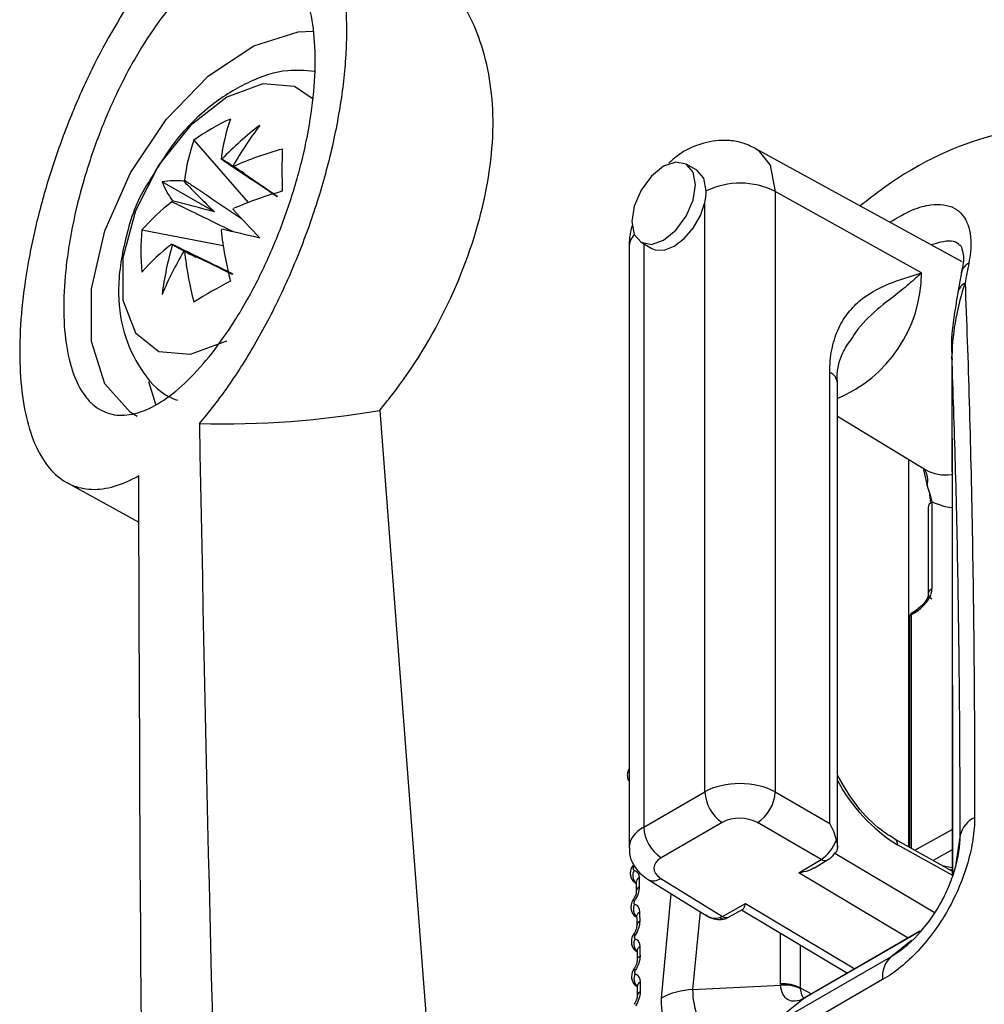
# Model space of a CAD drawing. Header units: millimetres. Extents: x 82 to 1337, y -230 to 1154.
# Tile 34 of 217: x 1002 to 1021, y -19 to 1. Entities that reach past the tile are written whole.
import ezdxf

# ---------------------------------------------------------------- set-up
doc = ezdxf.new("R2010")
doc.units = ezdxf.units.MM

msp = doc.modelspace()

# ---------------------------------------------------------------- linework, layer by layer
at = {"color": 7, "linetype": 'Continuous', "lineweight": 25}
for p, q in [((1005.732, -1.795), (1006.812, -3.04)), ((1021.041, -4.223), (1016.917, -1.959)), ((1015.754, -2.396), (1015.542, -2.273)), ((1006.142, -3.226), (1005.1, -2.624)), ((1017.314, -2.817), (1017.314, -14.787)), ((1020.23, -4.442), (1017.314, -2.817)), ((1015.912, -14.787), (1015.912, -3.04)), ((1004.698, -3.586), (1006.316, -3.898)), ((1014.642, -3.832), (1014.854, -3.954)), ((1014.403, -3.934), (1014.403, -15.9)), ((1021.034, -4.38), (1021.017, -4.441)), ((1020.831, -6.126), (1020.833, -6.101)), ((1018.4, -15.414), (1018.4, -6.425)), ((1004.827, -6.606), (1004.97, -7.059)), ((1018.553, -15.885), (1018.553, -6.633)), ((1009.436, -7.181), (1012.22, -43.658)), ((1018.553, -7.299), (1020.313, -8.366)), ((1019.979, -15.883), (1019.979, -8.163)), ((1020.264, -8.334), (1020.34, -8.688)), ((1003.201, -8.621), (1004.639, -9.411)), ((1020.414, -9.03), (1020.387, -8.799)), ((1020.434, -9.013), (1020.434, -10.735)), ((1020.36, -9.115), (1020.36, -10.837)), ((1020.108, -11.175), (1020.039, -11.219)), ((1019.992, -11.303), (1019.992, -15.891)), ((1020.089, -11.219), (1020.022, -11.262)), ((1014.696, -15.49), (1015.912, -14.787)), ((1017.314, -14.787), (1018.4, -15.414)), ((1016.26, -15.396), (1015.043, -16.098)), ((1018.228, -16.131), (1016.96, -15.399)), ((1020.841, -16.364), (1019.697, -15.726)), ((1017.783, -16.397), (1018.228, -16.131)), ((1018.097, -16.3), (1018.359, -16.143)), ((1020.779, -16.329), (1020.841, -16.341)), ((1014.536, -16.606), (1014.544, -16.611)), ((1014.78, -16.531), (1015.952, -17.255)), ((1015.037, -16.51), (1016.261, -17.267)), ((1016.261, -17.267), (1016.722, -17.01)), ((1016.386, -17.283), (1016.661, -17.129)), ((1016.645, -17.138), (1018.754, -18.398)), ((1020.197, -17.564), (1017.923, -18.877)), ((1017.112, -19.518), (1019.618, -18.071)), ((1015.668, -18.728), (1017.423, -18.639)), ((1019.453, -18.529), (1016.947, -19.976)), ((1017.112, -19.518), (1017.881, -18.904)), ((1017.881, -18.904), (1017.903, -18.888))]:
    msp.add_line(p, q, dxfattribs=at)
at = {"color": 8, "linetype": 'Continuous', "lineweight": 25}
for p, q in [((1014.696, -3.863), (1014.696, -15.49)), ((1020.022, -11.262), (1020.022, -15.907)), ((1020.096, -15.949), (1020.841, -15.534)), ((1020.998, -15.651), (1020.913, -16.215)), ((1020.841, -16.449), (1019.752, -15.843)), ((1018.505, -16.005), (1020.483, -17.187)), ((1020.841, -15.938), (1020.459, -16.151)), ((1020.646, -16.255), (1020.841, -16.293)), ((1019.962, -17.7), (1017.783, -16.397)), ((1015.048, -18.895), (1015.244, -16.818)), ((1016.722, -17.01), (1018.902, -18.312)), ((1017.422, -18.615), (1017.422, -17.602)), ((1020.193, -17.569), (1017.902, -18.892)), ((1017.813, -17.835), (1017.813, -18.694)), ((1019.618, -18.071), (1020.03, -17.742)), ((1017.813, -18.694), (1018.034, -18.813)), ((1017.902, -18.892), (1017.923, -18.877))]:
    msp.add_line(p, q, dxfattribs=at)
at = {"color": 7, "linetype": 'Continuous', "lineweight": 25, "flags": 128}
for points in [[(1004.603, -7.303), (1004.47, -7.225), (1003.959, -6.654), (1003.692, -5.808), (1003.692, -4.761), (1003.959, -3.606), (1004.47, -2.446), (1005.179, -1.383), (1006.023, -0.513), (1006.927, 0.087), (1007.811, 0.364), (1008.101, 0.379)], [(1016.917, -1.959), (1016.929, -1.965), (1016.972, -1.993)], [(1015.092, -3.787), (1015.335, -3.591), (1015.542, -3.312), (1015.68, -2.994), (1015.728, -2.685), (1015.68, -2.432), (1015.542, -2.273), (1015.335, -2.233), (1015.092, -2.317), (1014.848, -2.514), (1014.642, -2.793), (1014.504, -3.111), (1014.455, -3.42), (1014.504, -3.673), (1014.642, -3.832), (1014.848, -3.872), (1015.092, -3.787)], [(1015.941, -2.808), (1015.892, -2.555), (1015.755, -2.396), (1015.754, -2.396)], [(1014.854, -3.954), (1014.926, -3.984), (1015.105, -3.988), (1015.304, -3.91), (1015.503, -3.758), (1015.682, -3.548), (1015.823, -3.3), (1015.912, -3.04)]]:
    msp.add_lwpolyline(points, dxfattribs=at)
at = {"color": 8, "linetype": 'Continuous', "lineweight": 25, "flags": 128}
for points in [[(1008.11, -0.98), (1007.739, -0.728), (1007.107, -0.671), (1006.388, -0.94), (1005.669, -1.501), (1005.037, -2.288), (1004.567, -3.205), (1004.318, -4.141), (1004.318, -4.985), (1004.567, -5.633), (1005.037, -6.008), (1005.669, -6.064), (1006.388, -5.795), (1006.388, -5.795)], [(1016.972, -1.993), (1017.214, -2.293), (1017.314, -2.817)], [(1020.827, -9.122), (1020.699, -9.107), (1020.434, -9.013)], [(1015.816, -17.171), (1015.668, -18.728), (1015.668, -18.728), (1015.668, -18.728)], [(1014.527, -18.342), (1014.512, -18.329), (1014.504, -18.32), (1014.502, -18.315), (1014.502, -18.314)]]:
    msp.add_lwpolyline(points, dxfattribs=at)
at = {"color": 7, "linetype": 'Continuous', "lineweight": 25}
for centre, radius, start, end in [((1008.247, -5.31), 4.322, 114.4145, 125.5801), ((1010.22, -2.673), 3.977, 160.9425, 172.7771), ((1011.097, -6.808), 6.677, 127.3542, 136.0595), ((1013.463, -6.321), 8.026, 143.0899, 149.9766), ((1009.491, -3.093), 3.977, 160.9425, 172.7771), ((1009.646, -9.561), 7.888, 105.832, 113.3246), ((1020.368, -2.392), 12.88, 178.129, 181.871), ((1006.232, -2.564), 0.394, 81.617, 83.8276), ((1006.205, -2.549), 0.394, 36.1634, 38.3737), ((1005.36, -4.343), 1.739, 84.3613, 98.5922), ((1006.719, -1.99), 1.739, 201.3928, 215.6261), ((1006.84, -3.619), 1.652, 141.626, 142.4756), ((1016.618, -4.202), 1.55, 63.3385, 115.9221), ((1009.646, -10.402), 7.888, 105.832, 113.3246), ((1007.702, -6.192), 3.977, 127.2203, 139.0558), ((1006.832, -3.634), 1.652, 157.5242, 158.3738), ((1004.988, -2.549), 1.652, 337.5242, 338.3738), ((1221.077, 197.54), 293.813, 223.09094, 223.24249), ((1009, -4.006), 4.323, 174.4175, 185.5825), ((1004.979, -2.564), 1.652, 321.626, 322.4756), ((1014.109, -2.673), 7.888, 186.6728, 194.166), ((938.791, -293.67), 297.849, 76.75243, 76.90192), ((1007.702, -7.033), 3.977, 127.2203, 139.0558), ((1011.722, -5.725), 6.677, 163.9403, 172.6457), ((1005.614, -3.634), 0.394, 216.1634, 218.3737), ((1012.482, -8.018), 8.025, 150.0234, 156.9104), ((1005.588, -3.619), 0.394, 261.617, 263.8276), ((1013.38, -3.094), 7.888, 186.6728, 194.166), ((1012.533, -15.964), 12.881, 118.1267, 121.868), ((1020.092, -11.303), 0.1, 122.53, 179.9999), ((1016.682, -14.752), 0.77, 182.6523, 236.7703), ((1016.523, -14.739), 0.793, 303.5222, 356.4777), ((1021.518, -15.776), 0.534, 115.5663, 166.5367), ((1015.465, -15.454), 0.77, 182.6523, 236.7703), ((1019.629, -15.829), 0.123, 353.8249, 56.8622), ((1020, -18.467), 0.55, 133.9354, 186.4307), ((1017.474, -19.358), 0.745, 62.9209, 93.9718), ((1017.499, -19.364), 0.728, 64.4021, 95.9856), ((1015.713, -20.128), 1.401, 91.8393, 118.3349)]:
    msp.add_arc(centre, radius, start, end, dxfattribs=at)
at = {"color": 8, "linetype": 'Continuous', "lineweight": 25}
for centre, radius, start, end in [((1014.803, -3.947), 0.401, 137.8298, 178.1001), ((1021.298, -4.494), 0.278, 117.1871, 167.4055), ((1017.491, -4.421), 2.739, 292.8, 359.5485), ((1021.222, -4.893), 0.277, 117.0863, 168.0732), ((1018.304, -6.656), 0.25, 5.3255, 67.3278), ((1019.97, -8.58), 0.385, 343.7683, 38.3418), ((1020.694, -7.702), 0.766, 240.0931, 279.9263), ((1020.485, -9.127), 0.126, 114.3134, 174.3665), ((1020.04, -11.307), 0.048, 112.7857, 175.8942), ((1020.068, -11.255), 0.0465, 128.5677, 188.8773), ((1021.518, -12.994), 3.352, 207.7979, 238.2053), ((1014.556, -16.179), 0.113, 224.1236, 240.8644), ((1018.303, -16.032), 0.125, 232.7698, 296.594), ((1014.692, -16.448), 0.215, 152.0655, 225.4468), ((1014.651, -16.595), 0.108, 117.169, 178.0215), ((1014.653, -16.773), 0.107, 116.7988, 178.8745), ((1014.891, -16.306), 0.251, 243.6803, 305.5245), ((1014.545, -16.893), 0.0695, 214.7319, 243.1527), ((1014.701, -17.126), 0.213, 151.6783, 225.3843), ((1014.659, -17.276), 0.105, 116.0401, 177.4838), ((1016.337, -17.168), 0.125, 232.3308, 292.9899), ((1014.66, -17.458), 0.103, 115.6468, 178.3349), ((1014.545, -17.594), 0.0544, 206.5284, 244.5435), ((1014.707, -17.814), 0.21, 151.2984, 225.1433), ((1014.662, -17.967), 0.101, 114.8479, 176.9328), ((1014.662, -18.153), 0.1, 114.4307, 177.7824), ((1014.707, -18.514), 0.207, 150.7672, 226.8469), ((1014.662, -18.67), 0.098, 113.5906, 176.365), ((1014.661, -18.858), 0.0966, 113.1362, 177.3417)]:
    msp.add_arc(centre, radius, start, end, dxfattribs=at)
at = {"color": 7, "linetype": 'Continuous', "lineweight": 25}
for centre, major_axis, ratio, start_param, end_param in [((1006.086, -3.134), (3.404, -2.148), 0.229118, 1.52409, 1.655403), ((1006.327, -2.995), (2.651, -2.611), 0.078957, 4.485994, 4.720597), ((1006.034, -3.501), (3.587, -0.99), 0.078991, 1.562573, 1.797176), ((1006.034, -3.223), (3.562, -1.874), 0.229122, 4.627769, 4.759536), ((1073.104, -47.614), (-37.146, 66.597), 0.567286, 0.594514, 0.6018), ((1016.619, -15.203), (1, -0.008), 0.582305, 0.807292, 2.360635), ((1016.613, -15.607), (0.5, -0.008), 0.587276, 0.811887, 2.36523), ((1018.053, -15.622), (-0.357, 0.618), 0.567258, 4.20799, 4.721), ((1018.231, -15.725), (0.247, 0.435), 0.562158, 3.922851, 4.980333), ((1015.397, -16.31), (0.5, -0.008), 0.587276, 2.36523, 3.918573), ((1016.264, -16.86), (0.26, 0.427), 0.582311, 3.799805, 3.939846), ((1018.515, -18.404), (0.935, 0.632), 0.074144, 3.917823, 3.948169)]:
    msp.add_ellipse(centre, major_axis=major_axis, ratio=ratio, start_param=start_param, end_param=end_param, dxfattribs=at)
at = {"color": 8, "linetype": 'Continuous', "lineweight": 25}
for centre, major_axis, ratio, start_param, end_param in [((1015.403, -15.905), (1, -0.008), 0.582305, 2.360635, 3.143211), ((1016.092, -16.754), (-0.058, 0.55), 0.71606, 2.635266, 3.297839)]:
    msp.add_ellipse(centre, major_axis=major_axis, ratio=ratio, start_param=start_param, end_param=end_param, dxfattribs=at)
at = {"color": 7, "linetype": 'Continuous', "lineweight": 25}
for points, knots in [([(1011.725, -53.407), (1011.725, -53.407), (1011.825, -53.369), (1012.502, -53.09), (1015.791, -51.78), (1020.362, -49.84), (1035.309, -43.112), (1050.321, -35.382), (1066.897, -25.902), (1071.707, -23.1), (1085.484, -14.931), (1100.716, -5.344), (1119.627, 7.207), (1127.964, 12.879), (1133.817, 16.944), (1134.857, 17.656), (1135.015, 17.767)], [0.0831025, 0.0831025, 0.0831025, 0.0831025, 0.0831028, 0.085856, 0.101481, 0.1717935, 0.2030435, 0.4686685, 0.4999594, 0.5311685, 0.5624185, 0.7655435, 0.8124185, 0.898356, 0.913981, 0.916816, 0.916816, 0.916816, 0.916816]), ([(1019.399, -48.987), (1027.182, -45.299), (1042.745, -37.924), (1066.132, -25.462), (1089.494, -11.961), (1110.543, 1.076), (1123.744, 10.048), (1129.21, 13.764)], [0, 0, 0, 0, 0.212493, 0.424904, 0.637459, 0.84987, 1, 1, 1, 1]), ([(1005.844, -7.444), (1006.039, -7.219), (1006.236, -6.964), (1006.615, -6.419), (1006.799, -6.128), (1007.155, -5.505), (1007.329, -5.17), (1007.649, -4.486), (1007.797, -4.134), (1008.07, -3.409), (1008.195, -3.034), (1008.408, -2.295), (1008.499, -1.927), (1008.608, -1.378), (1008.64, -1.194), (1008.695, -0.835), (1008.717, -0.659), (1008.752, -0.313), (1008.764, -0.143), (1008.779, 0.19), (1008.782, 0.354), (1008.774, 0.824), (1008.749, 1.114), (1008.66, 1.65), (1008.595, 1.895), (1008.432, 2.319), (1008.334, 2.5), (1008.103, 2.803), (1007.972, 2.921), (1007.687, 3.089), (1007.531, 3.139), (1007.198, 3.173), (1007.024, 3.156), (1006.662, 3.058), (1006.472, 2.975), (1006.088, 2.748), (1005.894, 2.606), (1005.699, 2.434)], [0, 0, 0, 0, 0.0625, 0.0625, 0.125, 0.125, 0.1875, 0.1875, 0.25, 0.25, 0.3125, 0.3125, 0.375, 0.375, 0.40625, 0.40625, 0.4375, 0.4375, 0.46875, 0.46875, 0.5, 0.5, 0.5625, 0.5625, 0.625, 0.625, 0.6875, 0.6875, 0.75, 0.75, 0.8125, 0.8125, 0.875, 0.875, 0.9375, 0.9375, 1, 1, 1, 1]), ([(1008.089, 0.593), (1008.126, 0.372), (1008.146, 0.133), (1008.154, -0.379), (1008.14, -0.656), (1008.08, -1.226), (1008.034, -1.52), (1007.94, -1.972), (1007.905, -2.125), (1007.828, -2.43), (1007.785, -2.582), (1007.649, -3.036), (1007.545, -3.339), (1007.311, -3.934), (1007.185, -4.219), (1006.914, -4.769), (1006.768, -5.035), (1006.468, -5.526), (1006.313, -5.753), (1005.996, -6.169), (1005.833, -6.358), (1005.512, -6.683), (1005.351, -6.821), (1005.033, -7.048), (1004.877, -7.134), (1004.578, -7.249), (1004.434, -7.279), (1004.159, -7.28), (1004.031, -7.251), (1003.856, -7.165), (1003.8, -7.129), (1003.693, -7.042), (1003.642, -6.991), (1003.501, -6.817), (1003.421, -6.675), (1003.288, -6.337), (1003.236, -6.139), (1003.165, -5.706), (1003.145, -5.468), (1003.138, -4.952), (1003.151, -4.677), (1003.195, -4.251), (1003.214, -4.106), (1003.259, -3.81), (1003.285, -3.659), (1003.376, -3.205), (1003.451, -2.901), (1003.628, -2.292), (1003.732, -1.985), (1003.957, -1.394), (1004.08, -1.107), (1004.348, -0.55), (1004.489, -0.286), (1004.783, 0.206), (1004.937, 0.437), (1005.252, 0.856), (1005.411, 1.043), (1005.732, 1.37), (1005.896, 1.511), (1006.214, 1.737), (1006.37, 1.822), (1006.674, 1.938), (1006.823, 1.968), (1007.1, 1.968), (1007.23, 1.938), (1007.472, 1.82), (1007.583, 1.731), (1007.775, 1.499), (1007.859, 1.354), (1007.998, 1.01), (1008.051, 0.814), (1008.089, 0.593)], [0, 0, 0, 0, 0.03125, 0.03125, 0.0625, 0.0625, 0.09375, 0.09375, 0.109375, 0.109375, 0.125, 0.125, 0.15625, 0.15625, 0.1875, 0.1875, 0.21875, 0.21875, 0.25, 0.25, 0.28125, 0.28125, 0.3125, 0.3125, 0.34375, 0.34375, 0.375, 0.375, 0.40625, 0.40625, 0.421875, 0.421875, 0.4375, 0.4375, 0.46875, 0.46875, 0.5, 0.5, 0.53125, 0.53125, 0.5625, 0.5625, 0.578125, 0.578125, 0.59375, 0.59375, 0.625, 0.625, 0.65625, 0.65625, 0.6875, 0.6875, 0.71875, 0.71875, 0.75, 0.75, 0.78125, 0.78125, 0.8125, 0.8125, 0.84375, 0.84375, 0.875, 0.875, 0.90625, 0.90625, 0.9375, 0.9375, 0.96875, 0.96875, 1, 1, 1, 1]), ([(1009.436, -7.181), (1009.516, -7.082), (1010.031, -6.448), (1010.852, -5.103), (1011.56, -3.13), (1011.778, -1.242), (1011.473, 0.303), (1010.925, 1.279), (1010.397, 1.49), (1010.25, 1.549)], [0, 0, 0, 0, 0.034111, 0.218365, 0.399952, 0.578597, 0.755287, 0.931917, 1, 1, 1, 1]), ([(1004.634, 1.207), (1004.3, 0.733), (1003.989, 0.202), (1003.556, -0.681), (1003.419, -0.987), (1003.166, -1.608), (1003.049, -1.925), (1002.834, -2.573), (1002.737, -2.904), (1002.57, -3.555), (1002.499, -3.878), (1002.383, -4.519), (1002.338, -4.838), (1002.279, -5.445), (1002.264, -5.736), (1002.263, -6.294), (1002.278, -6.561), (1002.336, -7.05), (1002.379, -7.274), (1002.494, -7.682), (1002.566, -7.865), (1002.733, -8.179), (1002.828, -8.311), (1003.043, -8.526), (1003.162, -8.609), (1003.416, -8.72), (1003.552, -8.75), (1003.84, -8.76), (1003.993, -8.739), (1004.307, -8.648), (1004.469, -8.577), (1004.636, -8.482)], [0, 0, 0, 0, 0.125, 0.125, 0.1875, 0.1875, 0.25, 0.25, 0.3125, 0.3125, 0.375, 0.375, 0.4375, 0.4375, 0.5, 0.5, 0.5625, 0.5625, 0.625, 0.625, 0.6875, 0.6875, 0.75, 0.75, 0.8125, 0.8125, 0.875, 0.875, 0.9375, 0.9375, 1, 1, 1, 1]), ([(1008.128, -0.424), (1007.953, -0.41), (1007.516, -0.376), (1006.814, -0.615), (1006.055, -1.081), (1005.354, -1.764), (1005.006, -2.344), (1004.84, -2.621)], [0, 0, 0, 0, 0.133318, 0.332143, 0.549115, 0.784162, 1, 1, 1, 1]), ([(1023.379, -1.515), (1022.82, -1.533), (1021.7, -1.568), (1020.078, -2.269), (1019.162, -2.986), (1019.008, -3.106)], [0, 0, 0, 0, 0.4539652, 0.9080618, 1, 1, 1, 1]), ([(1016.917, -1.958), (1016.827, -1.917), (1016.653, -1.836), (1016.305, -1.782), (1015.818, -1.84), (1015.415, -2.039), (1015.221, -2.231), (1015.196, -2.256)], [0, 0, 0, 0, 0.162206, 0.311658, 0.569638, 0.944099, 1, 1, 1, 1]), ([(1007.393, -2.927), (1007.08, -2.715), (1006.707, -2.463), (1006.333, -2.213), (1006.274, -2.173)], [0, 0, 0, 0, 0.8404004, 1, 1, 1, 1]), ([(1006.523, -2.317), (1006.578, -2.354), (1006.871, -2.553), (1007.162, -2.753), (1007.399, -2.915)], [0, 0, 0, 0, 0.1868, 1, 1, 1, 1]), ([(1004.84, -2.621), (1004.82, -2.65), (1004.601, -2.979), (1004.356, -3.721), (1004.188, -4.713), (1004.295, -5.626), (1004.645, -6.361), (1005.044, -6.84), (1005.345, -6.957), (1005.405, -6.981)], [0, 0, 0, 0, 0.019741, 0.223737, 0.434247, 0.62199, 0.793679, 0.958815, 1, 1, 1, 1]), ([(1005.546, -2.593), (1005.605, -2.633), (1005.984, -2.888), (1006.362, -3.143), (1006.681, -3.359)], [0, 0, 0, 0, 0.157279, 1, 1, 1, 1]), ([(1006.528, -3.626), (1006.182, -3.458), (1005.771, -3.258), (1005.361, -3.057), (1005.296, -3.025)], [0, 0, 0, 0, 0.842895, 1, 1, 1, 1]), ([(1014.462, -3.5), (1014.451, -3.542), (1014.41, -3.693), (1014.406, -3.835), (1014.403, -3.937)], [0, 0, 0, 0, 0.276802, 1, 1, 1, 1]), ([(1005.296, -3.866), (1005.361, -3.898), (1005.764, -4.096), (1006.169, -4.293), (1006.509, -4.458)], [0, 0, 0, 0, 0.1596, 1, 1, 1, 1]), ([(1020.982, -3.883), (1020.988, -3.885), (1021.011, -3.889), (1021.039, -3.966), (1021.086, -4.196), (1021.035, -4.374), (1021.034, -4.38)], [0, 0, 0, 0, 0.172191, 0.593149, 0.987956, 1, 1, 1, 1]), ([(1006.502, -4.47), (1006.243, -4.346), (1005.924, -4.193), (1005.605, -4.039), (1005.546, -4.01)], [0, 0, 0, 0, 0.813198, 1, 1, 1, 1]), ([(1018.4, -6.425), (1018.4, -6.265), (1018.414, -6.116), (1018.469, -5.836), (1018.51, -5.705), (1018.613, -5.468), (1018.675, -5.361), (1018.819, -5.169), (1018.9, -5.083), (1019.161, -4.858), (1019.36, -4.75), (1019.784, -4.575), (1020.008, -4.509), (1020.23, -4.442)], [0, 0, 0, 0, 0.125, 0.125, 0.25, 0.25, 0.375, 0.375, 0.5, 0.5, 0.75, 0.75, 1, 1, 1, 1]), ([(1021.026, -4.433), (1021.02, -4.467), (1020.994, -4.6), (1020.97, -4.734), (1020.951, -4.834)], [0, 0, 0, 0, 0.2500023, 1, 1, 1, 1]), ([(1021.096, -4.646), (1021.019, -4.869), (1020.958, -5.102), (1020.868, -5.588), (1020.838, -5.839), (1020.833, -6.101)], [0, 0, 0, 0, 0.5, 0.5, 1, 1, 1, 1]), ([(1021.096, -4.646), (1021.158, -6.164), (1021.206, -7.812), (1021.271, -11.377), (1021.287, -13.276), (1021.287, -15.294)], [0, 0, 0, 0, 0.5, 0.5, 1, 1, 1, 1]), ([(1020.954, -4.837), (1020.937, -4.934), (1020.872, -5.301), (1020.81, -5.732), (1020.834, -6.112), (1020.839, -6.176)], [0, 0, 0, 0, 0.230021, 0.870145, 1, 1, 1, 1]), ([(1018.554, -6.633), (1018.553, -6.629), (1018.538, -6.409), (1018.609, -6.085), (1018.741, -5.889), (1018.801, -5.8)], [0, 0, 0, 0, 0.0107169, 0.5530748, 1, 1, 1, 1]), ([(1020.831, -6.126), (1020.833, -6.845), (1020.84, -10.289), (1020.841, -13.729), (1020.841, -16.45)], [0, 0, 0, 0, 0.20891, 1, 1, 1, 1]), ([(1020.998, -15.651), (1020.998, -15.206), (1020.997, -14.765), (1020.994, -13.896), (1020.991, -13.467), (1020.981, -12.2), (1020.97, -11.378), (1020.943, -9.781), (1020.925, -9.007), (1020.884, -7.514), (1020.86, -6.794), (1020.833, -6.101)], [0, 0, 0, 0, 0.125, 0.125, 0.25, 0.25, 0.5, 0.5, 0.75, 0.75, 1, 1, 1, 1]), ([(1020.091, -11.218), (1020.179, -11.162), (1020.25, -11.098), (1020.372, -10.954), (1020.434, -10.871), (1020.434, -10.735)], [0, 0, 0, 0, 0.5, 0.5, 1, 1, 1, 1]), ([(1020.434, -10.735), (1020.392, -10.759), (1020.36, -10.798), (1020.361, -10.879), (1020.394, -10.917), (1020.437, -10.941)], [0, 0, 0, 0, 0.5, 0.5, 1, 1, 1, 1]), ([(1020.36, -10.837), (1020.359, -10.856), (1020.358, -10.891), (1020.333, -10.956), (1020.278, -11.025), (1020.2, -11.11), (1020.141, -11.152), (1020.108, -11.175)], [0, 0, 0, 0, 0.1496764, 0.2684772, 0.4790217, 0.7121815, 1, 1, 1, 1]), ([(1020.158, -11.18), (1020.141, -11.17), (1020.122, -11.166), (1020.096, -11.182), (1020.09, -11.199), (1020.091, -11.218)], [0, 0, 0, 0, 0.5, 0.5, 1, 1, 1, 1]), ([(1014.403, -14.328), (1014.39, -14.354), (1014.366, -14.404), (1014.368, -14.485), (1014.38, -14.544), (1014.4, -14.568), (1014.403, -14.571)], [0, 0, 0, 0, 0.33043, 0.639829, 0.943009, 1, 1, 1, 1]), ([(1019.697, -15.726), (1019.606, -15.669), (1019.349, -15.509), (1018.923, -15.088), (1018.676, -14.665), (1018.553, -14.454)], [0, 0, 0, 0, 0.216357, 0.60809, 1, 1, 1, 1]), ([(1021.287, -15.294), (1021.287, -15.435), (1021.275, -15.582), (1021.229, -15.884), (1021.194, -16.041), (1021.103, -16.357), (1021.047, -16.515), (1020.916, -16.828), (1020.839, -16.985), (1020.671, -17.284), (1020.579, -17.428), (1020.379, -17.703), (1020.272, -17.833), (1019.941, -18.189), (1019.699, -18.387), (1019.453, -18.529)], [0, 0, 0, 0, 0.125, 0.125, 0.25, 0.25, 0.375, 0.375, 0.5, 0.5, 0.625, 0.625, 0.75, 0.75, 1, 1, 1, 1]), ([(1019.618, -18.071), (1019.801, -17.966), (1019.983, -17.817), (1020.314, -17.464), (1020.467, -17.255), (1020.658, -16.92), (1020.716, -16.802), (1020.816, -16.568), (1020.858, -16.45), (1020.962, -16.094), (1020.998, -15.862), (1020.998, -15.651)], [0, 0, 0, 0, 0.25, 0.25, 0.5, 0.5, 0.625, 0.625, 0.75, 0.75, 1, 1, 1, 1]), ([(1014.414, -15.897), (1014.411, -15.926), (1014.398, -16.042), (1014.478, -16.235), (1014.615, -16.416), (1014.732, -16.497), (1014.78, -16.531)], [0, 0, 0, 0, 0.114932, 0.451114, 0.773352, 1, 1, 1, 1]), ([(1018.532, -15.743), (1018.539, -15.776), (1018.553, -15.842), (1018.554, -15.922), (1018.542, -15.973), (1018.526, -15.986), (1018.523, -15.988)], [0, 0, 0, 0, 0.3113148, 0.6225228, 0.9371912, 1, 1, 1, 1]), ([(1018.359, -16.143), (1018.389, -16.123), (1018.451, -16.083), (1018.497, -16.019), (1018.52, -15.986)], [0, 0, 0, 0, 0.48473, 1, 1, 1, 1]), ([(1014.476, -16.258), (1014.474, -16.26), (1014.451, -16.289), (1014.429, -16.354), (1014.425, -16.442), (1014.449, -16.519), (1014.488, -16.576), (1014.525, -16.596), (1014.538, -16.603)], [0, 0, 0, 0, 0.018939, 0.282354, 0.490338, 0.688391, 0.88776, 1, 1, 1, 1]), ([(1014.501, -16.278), (1014.5, -16.28), (1014.498, -16.282), (1014.497, -16.284), (1014.494, -16.29), (1014.492, -16.296), (1014.49, -16.301), (1014.488, -16.307), (1014.487, -16.313), (1014.486, -16.318), (1014.486, -16.323), (1014.486, -16.328), (1014.487, -16.332), (1014.489, -16.336), (1014.491, -16.34), (1014.493, -16.342), (1014.496, -16.345), (1014.499, -16.346), (1014.502, -16.347)], [0, 0, 0, 0, 0.0000070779, 0.0000070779, 0.0000070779, 0.0000265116, 0.0000265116, 0.0000265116, 0.0000459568, 0.0000459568, 0.0000459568, 0.0000653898, 0.0000653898, 0.0000653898, 0.0000847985, 0.0000847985, 0.0000847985, 0.0001041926, 0.0001041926, 0.0001041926, 0.0001041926]), ([(1018.095, -16.298), (1018.09, -16.302), (1018.03, -16.349), (1017.919, -16.376), (1017.818, -16.394), (1017.784, -16.397), (1017.783, -16.397)], [0, 0, 0, 0, 0.06048, 0.690114, 0.986505, 1, 1, 1, 1]), ([(1014.543, -16.585), (1014.543, -16.584), (1014.543, -16.582), (1014.543, -16.589), (1014.543, -16.593)], [0, 0, 0, 0, 0.492473, 1, 1, 1, 1]), ([(1014.543, -16.591), (1014.544, -16.633), (1014.545, -16.692), (1014.546, -16.752), (1014.546, -16.77)], [0, 0, 0, 0, 0.700029, 1, 1, 1, 1]), ([(1014.546, -16.771), (1014.546, -16.774), (1014.547, -16.781), (1014.542, -16.813), (1014.527, -16.86), (1014.507, -16.903), (1014.491, -16.926), (1014.487, -16.932)], [0, 0, 0, 0, 0.109096, 0.346431, 0.612793, 0.895374, 1, 1, 1, 1]), ([(1014.488, -16.933), (1014.487, -16.935), (1014.463, -16.964), (1014.442, -17.028), (1014.437, -17.116), (1014.461, -17.194), (1014.5, -17.252), (1014.537, -17.272), (1014.55, -17.279)], [0, 0, 0, 0, 0.019019, 0.279142, 0.488944, 0.68676, 0.885976, 1, 1, 1, 1]), ([(1014.513, -16.955), (1014.512, -16.957), (1014.511, -16.959), (1014.51, -16.961), (1014.506, -16.967), (1014.504, -16.972), (1014.502, -16.978), (1014.5, -16.984), (1014.499, -16.989), (1014.499, -16.995), (1014.498, -17), (1014.498, -17.005), (1014.5, -17.009), (1014.501, -17.013), (1014.503, -17.017), (1014.505, -17.019), (1014.508, -17.022), (1014.511, -17.024), (1014.514, -17.025)], [0, 0, 0, 0, 0.0000069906, 0.0000069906, 0.0000069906, 0.0000262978, 0.0000262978, 0.0000262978, 0.0000456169, 0.0000456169, 0.0000456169, 0.0000649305, 0.0000649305, 0.0000649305, 0.0000842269, 0.0000842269, 0.0000842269, 0.0001035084, 0.0001035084, 0.0001035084, 0.0001035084]), ([(1016.722, -17.01), (1016.722, -17.011), (1016.715, -17.03), (1016.696, -17.082), (1016.678, -17.129), (1016.661, -17.128), (1016.66, -17.128)], [0, 0, 0, 0, 0.013757, 0.315902, 0.957761, 1, 1, 1, 1]), ([(1014.554, -17.262), (1014.554, -17.262), (1014.553, -17.259), (1014.553, -17.268), (1014.554, -17.273)], [0, 0, 0, 0, 0.414624, 1, 1, 1, 1]), ([(1014.554, -17.271), (1014.555, -17.313), (1014.555, -17.374), (1014.556, -17.435), (1014.556, -17.453)], [0, 0, 0, 0, 0.7000294, 1, 1, 1, 1]), ([(1015.941, -17.24), (1015.952, -17.25), (1016.006, -17.297), (1016.126, -17.331), (1016.251, -17.334), (1016.316, -17.314), (1016.335, -17.308)], [0, 0, 0, 0, 0.1077032, 0.5104706, 0.8596645, 1, 1, 1, 1]), ([(1014.556, -17.455), (1014.556, -17.457), (1014.556, -17.466), (1014.551, -17.5), (1014.535, -17.547), (1014.515, -17.59), (1014.5, -17.612), (1014.496, -17.617)], [0, 0, 0, 0, 0.111322, 0.351652, 0.622412, 0.907794, 1, 1, 1, 1]), ([(1016.211, -17.291), (1016.213, -17.292), (1016.225, -17.301), (1016.256, -17.315), (1016.291, -17.324), (1016.311, -17.313), (1016.316, -17.311)], [0, 0, 0, 0, 0.073347, 0.337814, 0.842854, 1, 1, 1, 1]), ([(1016.306, -17.318), (1016.313, -17.315), (1016.34, -17.306), (1016.366, -17.293), (1016.386, -17.283)], [0, 0, 0, 0, 0.2578337, 1, 1, 1, 1]), ([(1014.497, -17.618), (1014.496, -17.62), (1014.472, -17.649), (1014.451, -17.713), (1014.445, -17.802), (1014.469, -17.88), (1014.509, -17.938), (1014.545, -17.958), (1014.559, -17.966)], [0, 0, 0, 0, 0.019097, 0.275832, 0.487418, 0.684985, 0.883946, 1, 1, 1, 1]), ([(1014.522, -17.643), (1014.52, -17.645), (1014.519, -17.647), (1014.518, -17.649), (1014.515, -17.654), (1014.512, -17.66), (1014.511, -17.666), (1014.509, -17.672), (1014.507, -17.677), (1014.507, -17.683), (1014.507, -17.688), (1014.507, -17.693), (1014.508, -17.697), (1014.509, -17.701), (1014.511, -17.705), (1014.513, -17.708), (1014.516, -17.71), (1014.519, -17.712), (1014.522, -17.713)], [0, 0, 0, 0, 0.0000069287, 0.0000069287, 0.0000069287, 0.0000261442, 0.0000261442, 0.0000261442, 0.0000453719, 0.0000453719, 0.0000453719, 0.0000645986, 0.0000645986, 0.0000645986, 0.0000838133, 0.0000838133, 0.0000838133, 0.0001030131, 0.0001030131, 0.0001030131, 0.0001030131]), ([(1014.56, -17.951), (1014.56, -17.95), (1014.56, -17.949), (1014.56, -17.958), (1014.56, -17.964)], [0, 0, 0, 0, 0.434393, 1, 1, 1, 1]), ([(1014.561, -17.962), (1014.561, -18.005), (1014.562, -18.067), (1014.562, -18.129), (1014.562, -18.148)], [0, 0, 0, 0, 0.70003, 1, 1, 1, 1]), ([(1014.562, -18.149), (1014.562, -18.152), (1014.562, -18.161), (1014.557, -18.197), (1014.54, -18.245), (1014.52, -18.288), (1014.504, -18.309), (1014.501, -18.313)], [0, 0, 0, 0, 0.113588, 0.356979, 0.631934, 0.919865, 1, 1, 1, 1]), ([(1014.503, -18.314), (1014.501, -18.316), (1014.478, -18.345), (1014.456, -18.409), (1014.449, -18.498), (1014.473, -18.576), (1014.513, -18.635), (1014.55, -18.656), (1014.564, -18.664)], [0, 0, 0, 0, 0.019173, 0.272431, 0.485749, 0.683118, 0.881728, 1, 1, 1, 1]), ([(1014.527, -18.342), (1014.525, -18.343), (1014.524, -18.345), (1014.523, -18.347), (1014.52, -18.353), (1014.517, -18.359), (1014.515, -18.364), (1014.513, -18.37), (1014.512, -18.376), (1014.512, -18.381), (1014.511, -18.387), (1014.512, -18.392), (1014.513, -18.396), (1014.514, -18.4), (1014.515, -18.404), (1014.518, -18.407), (1014.52, -18.41), (1014.523, -18.412), (1014.527, -18.413)], [0, 0, 0, 0, 0.000006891, 0.000006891, 0.000006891, 0.0000260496, 0.0000260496, 0.0000260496, 0.0000452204, 0.0000452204, 0.0000452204, 0.0000643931, 0.0000643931, 0.0000643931, 0.0000835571, 0.0000835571, 0.0000835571, 0.0001027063, 0.0001027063, 0.0001027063, 0.0001027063]), ([(1017.881, -18.904), (1017.768, -18.968), (1017.654, -18.978), (1017.529, -18.905), (1017.494, -18.867), (1017.443, -18.769), (1017.428, -18.707), (1017.423, -18.639)], [0, 0, 0, 0, 0.5, 0.5, 0.75, 0.75, 1, 1, 1, 1]), ([(1014.563, -18.65), (1014.563, -18.65), (1014.563, -18.648), (1014.564, -18.66), (1014.564, -18.665)], [0, 0, 0, 0, 0.488907, 1, 1, 1, 1]), ([(1014.564, -18.664), (1014.564, -18.708), (1014.564, -18.77), (1014.564, -18.833), (1014.564, -18.852)], [0, 0, 0, 0, 0.70003, 1, 1, 1, 1]), ([(1015.668, -18.728), (1015.668, -18.939), (1015.709, -19.13), (1015.822, -19.358), (1015.868, -19.427), (1015.977, -19.542), (1016.038, -19.588), (1016.173, -19.66), (1016.248, -19.685), (1016.405, -19.712), (1016.487, -19.714), (1016.66, -19.696), (1016.749, -19.675), (1016.929, -19.613), (1017.021, -19.571), (1017.112, -19.518)], [0, 0, 0, 0, 0.25, 0.25, 0.375, 0.375, 0.5, 0.5, 0.625, 0.625, 0.75, 0.75, 0.875, 0.875, 1, 1, 1, 1]), ([(1014.564, -18.854), (1014.564, -18.857), (1014.564, -18.868), (1014.558, -18.904), (1014.541, -18.954), (1014.521, -18.997), (1014.506, -19.016), (1014.503, -19.02)], [0, 0, 0, 0, 0.1164424, 0.3627936, 0.6415422, 0.931577, 1, 1, 1, 1]), ([(1016.947, -19.976), (1016.824, -20.047), (1016.703, -20.102), (1016.464, -20.184), (1016.345, -20.211), (1016.116, -20.233), (1016.008, -20.228), (1015.801, -20.189), (1015.703, -20.153), (1015.526, -20.053), (1015.447, -19.989), (1015.306, -19.833), (1015.246, -19.74), (1015.101, -19.432), (1015.048, -19.179), (1015.048, -18.895)], [0, 0, 0, 0, 0.125, 0.125, 0.25, 0.25, 0.375, 0.375, 0.5, 0.5, 0.625, 0.625, 0.75, 0.75, 1, 1, 1, 1]), ([(1017.903, -18.888), (1017.903, -18.889), (1017.901, -18.89), (1017.88, -18.901), (1017.848, -18.911), (1017.857, -18.91), (1017.859, -18.91)], [0, 0, 0, 0, 0.014064, 0.038932, 0.786248, 1, 1, 1, 1]), ([(1017.923, -18.877), (1017.921, -18.878), (1017.915, -18.882), (1017.908, -18.886), (1017.904, -18.888)], [0, 0, 0, 0, 0.250176, 1, 1, 1, 1])]:
    msp.add_open_spline(points, degree=3, knots=knots, dxfattribs=at)
for points in [[(1015.912, -3.04), (1015.931, -2.959), (1015.941, -2.881), (1015.941, -2.808)], [(1005.844, -7.444), (1007.062, -7.47), (1008.269, -7.389), (1009.436, -7.181)], [(1005.844, -7.444), (1006.077, -20.501), (1006.479, -33.567), (1007.052, -46.642)], [(1006.252, -91.79), (1005.239, -63.753), (1004.7, -35.981), (1004.636, -8.482)], [(1020.34, -8.688), (1020.38, -8.8), (1020.414, -8.909), (1020.434, -9.013)], [(1014.502, -16.347), (1014.563, -16.359), (1014.601, -16.416), (1014.602, -16.499)], [(1014.605, -16.678), (1014.607, -16.761), (1014.572, -16.865), (1014.513, -16.955)], [(1014.602, -16.499), (1014.603, -16.558), (1014.604, -16.618), (1014.605, -16.678)], [(1014.514, -17.025), (1014.575, -17.038), (1014.612, -17.097), (1014.613, -17.182)], [(1014.613, -17.182), (1014.613, -17.242), (1014.614, -17.303), (1014.615, -17.364)], [(1014.615, -17.364), (1014.616, -17.449), (1014.581, -17.553), (1014.522, -17.643)], [(1014.522, -17.713), (1014.583, -17.729), (1014.619, -17.79), (1014.62, -17.876)], [(1014.62, -17.876), (1014.62, -17.937), (1014.62, -17.999), (1014.621, -18.062)], [(1014.621, -18.062), (1014.621, -18.148), (1014.586, -18.252), (1014.527, -18.342)], [(1014.527, -18.413), (1014.587, -18.431), (1014.623, -18.493), (1014.623, -18.58)], [(1014.623, -18.58), (1014.623, -18.643), (1014.623, -18.706), (1014.623, -18.769)], [(1017.423, -18.639), (1017.422, -18.631), (1017.422, -18.623), (1017.422, -18.615)], [(1014.623, -18.769), (1014.623, -18.857), (1014.587, -18.962), (1014.528, -19.051)], [(1017.813, -18.694), (1017.813, -18.699), (1017.813, -18.703), (1017.813, -18.707)]]:
    msp.add_open_spline(points, degree=3, dxfattribs=at)
at = {"color": 8, "linetype": 'Continuous', "lineweight": 25}
for points, knots in [([(1019.596, -3.43), (1019.751, -3.337), (1020.048, -3.161), (1020.498, -3.054), (1020.914, -3.105), (1021.186, -3.439), (1021.232, -3.872), (1021.183, -4.172), (1021.171, -4.246)], [0, 0, 0, 0, 0.146822, 0.280519, 0.494256, 0.711252, 0.928001, 1, 1, 1, 1]), ([(1020.98, -3.884), (1020.977, -3.88), (1020.909, -3.792), (1020.707, -3.797), (1020.487, -3.865), (1020.424, -3.884)], [0, 0, 0, 0, 0.034454, 0.727809, 1, 1, 1, 1]), ([(1020.23, -4.442), (1020.229, -4.444), (1020.215, -4.455), (1020.179, -4.488), (1020.05, -4.6), (1019.646, -4.957), (1019.099, -5.316), (1018.84, -5.743), (1018.804, -5.802)], [0, 0, 0, 0, 0.003149, 0.031389, 0.086162, 0.295076, 0.901866, 1, 1, 1, 1]), ([(1020.833, -6.101), (1020.835, -7.128), (1020.839, -9.184), (1020.843, -12.63), (1020.844, -15.048), (1020.844, -16.44)], [0, 0, 0, 0, 0.298023, 0.596046, 1, 1, 1, 1]), ([(1017.813, -18.707), (1017.816, -18.728), (1017.822, -18.793), (1017.848, -18.866), (1017.885, -18.891), (1017.895, -18.899)], [0, 0, 0, 0, 0.255914, 0.792101, 1, 1, 1, 1])]:
    msp.add_open_spline(points, degree=3, knots=knots, dxfattribs=at)

doc.saveas('drawing.dxf')
